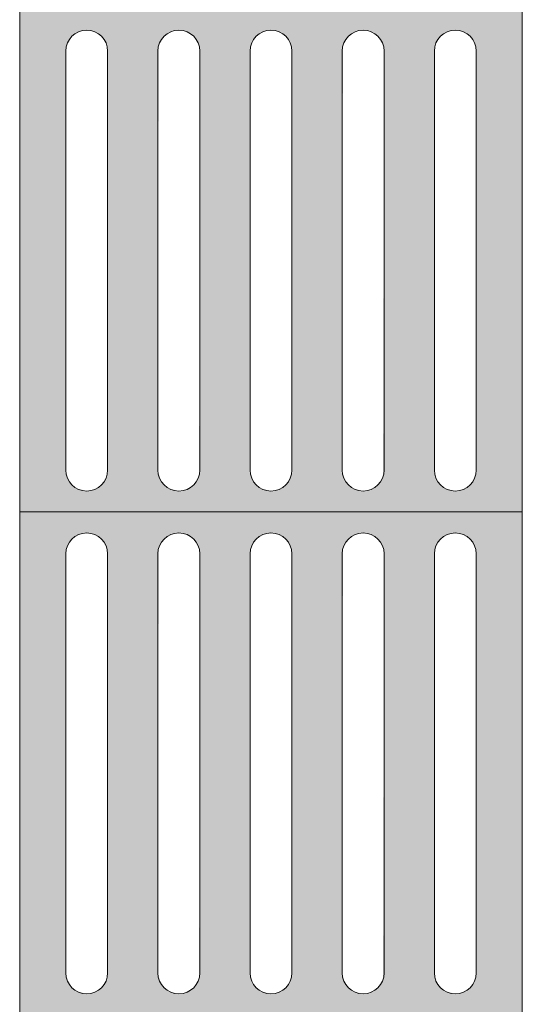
# Model space of a CAD drawing. Header units: metres. Extents: x -15 to 9.9, y -29.4 to -7.5.
# Tile 43 of 59: x 6.606 to 6.856, y -14.085 to -13.595. Entities that reach past the tile are written whole.
import ezdxf

# ---------------------------------------------------------------- set-up
doc = ezdxf.new("R2010")
doc.units = ezdxf.units.M
doc.layers.add('A-DETL', color=7, linetype='Continuous', lineweight=5, true_color=0x00a600)
doc.layers.add('A-DETL-GENF', color=7, linetype='Continuous', lineweight=5)

msp = doc.modelspace()

# ---------------------------------------------------------------- hatches: boundary and pattern name
at = {"layer": 'A-DETL-GENF', "true_color": 0xffffff}
h = msp.add_hatch(color=7, dxfattribs=at)
h.paths.add_polyline_path([(6.77994, -13.84004), (6.85641, -13.84004), (6.85641, -13.59004), (6.60641, -13.59004), (6.60641, -13.84004), (6.77725, -13.84004)])
h.paths.add_polyline_path([(6.77725, -13.82962), (6.77204, -13.82823), (6.76822, -13.82442), (6.76683, -13.81921), (6.76718, -13.60818), (6.76988, -13.60351), (6.77455, -13.60081), (6.77994, -13.60081), (6.78461, -13.60351), (6.78731, -13.60818), (6.78766, -13.61499), (6.78715, -13.82229), (6.78461, -13.82657), (6.77994, -13.82927)])
h.paths.add_polyline_path([(6.82308, -13.82962), (6.81787, -13.82823), (6.81406, -13.82442), (6.81266, -13.81893), (6.81302, -13.60818), (6.81571, -13.60351), (6.82038, -13.60081), (6.82577, -13.60081), (6.83044, -13.60351), (6.83314, -13.60818), (6.8335, -13.61499), (6.83314, -13.8219), (6.83044, -13.82657), (6.82577, -13.82927)])
h.paths.add_polyline_path([(6.68558, -13.82962), (6.68037, -13.82823), (6.67656, -13.82442), (6.67516, -13.81921), (6.67552, -13.60818), (6.67821, -13.60351), (6.68288, -13.60081), (6.68827, -13.60081), (6.69294, -13.60351), (6.69564, -13.60818), (6.696, -13.61499), (6.69564, -13.8219), (6.69294, -13.82657), (6.68827, -13.82927)])
h.paths.add_polyline_path([(6.63975, -13.82962), (6.63454, -13.82823), (6.63072, -13.82442), (6.62933, -13.81921), (6.62968, -13.60818), (6.63245, -13.60345), (6.63705, -13.60081), (6.64244, -13.60081), (6.64711, -13.60351), (6.64981, -13.60818), (6.65016, -13.61499), (6.64981, -13.8219), (6.64711, -13.82657), (6.64244, -13.82927)])
h.paths.add_polyline_path([(6.73141, -13.82962), (6.7262, -13.82823), (6.72239, -13.82442), (6.721, -13.81921), (6.72135, -13.60818), (6.72405, -13.60351), (6.72872, -13.60081), (6.73411, -13.60081), (6.73878, -13.60351), (6.74147, -13.60818), (6.74183, -13.61499), (6.74147, -13.8219), (6.73878, -13.82657), (6.73411, -13.82927)])
h = msp.add_hatch(color=7, dxfattribs=at)
h.paths.add_polyline_path([(6.82308, -14.09004), (6.85641, -14.09004), (6.85641, -13.84004), (6.60641, -13.84004), (6.60641, -14.09004), (6.82038, -14.09004)])
h.paths.add_polyline_path([(6.77725, -14.07962), (6.77204, -14.07823), (6.76822, -14.07442), (6.76683, -14.06921), (6.76718, -13.85818), (6.76988, -13.85351), (6.77455, -13.85081), (6.77994, -13.85081), (6.78461, -13.85351), (6.78731, -13.85818), (6.78766, -13.86087), (6.78715, -14.07229), (6.78461, -14.07657), (6.77994, -14.07927)])
h.paths.add_polyline_path([(6.82308, -14.07962), (6.81787, -14.07823), (6.81406, -14.07442), (6.81266, -14.06893), (6.81302, -13.85818), (6.81571, -13.85351), (6.82038, -13.85081), (6.82577, -13.85081), (6.83044, -13.85351), (6.83314, -13.85818), (6.8335, -13.86087), (6.83314, -14.0719), (6.83044, -14.07657), (6.82577, -14.07927)])
h.paths.add_polyline_path([(6.73141, -14.07962), (6.7262, -14.07823), (6.72239, -14.07442), (6.721, -14.06921), (6.72135, -13.85818), (6.72405, -13.85351), (6.72872, -13.85081), (6.73411, -13.85081), (6.73878, -13.85351), (6.74147, -13.85818), (6.74183, -13.86087), (6.74147, -14.0719), (6.73878, -14.07657), (6.73411, -14.07927)])
h.paths.add_polyline_path([(6.68558, -14.07962), (6.68037, -14.07823), (6.67656, -14.07442), (6.67516, -14.06921), (6.67552, -13.85818), (6.67821, -13.85351), (6.68288, -13.85081), (6.68827, -13.85081), (6.69294, -13.85351), (6.69564, -13.85818), (6.696, -13.86087), (6.69564, -14.0719), (6.69294, -14.07657), (6.68827, -14.07927)])
h.paths.add_polyline_path([(6.63975, -14.07962), (6.63454, -14.07823), (6.63072, -14.07442), (6.62933, -14.06921), (6.62968, -13.85818), (6.63238, -13.85351), (6.63705, -13.85081), (6.64244, -13.85081), (6.64711, -13.85351), (6.64981, -13.85818), (6.65016, -13.86087), (6.64981, -14.0719), (6.64711, -14.07657), (6.64244, -14.07927)])

# ---------------------------------------------------------------- linework, layer by layer
at = {"layer": 'A-DETL', "color": 8, "true_color": 0x808080}
for p, q in [((6.60641, -13.59004), (6.60641, -13.84004)), ((6.85641, -13.84004), (6.85641, -13.59004)), ((6.62933, -13.81921), (6.62933, -13.61087)), ((6.65016, -13.61087), (6.65016, -13.81921)), ((6.67516, -13.81921), (6.67516, -13.61087)), ((6.696, -13.61087), (6.696, -13.81921)), ((6.721, -13.81921), (6.721, -13.61087)), ((6.74183, -13.61087), (6.74183, -13.81921)), ((6.76683, -13.81921), (6.76683, -13.61087)), ((6.78766, -13.61087), (6.78766, -13.81921)), ((6.81266, -13.81921), (6.81266, -13.61087)), ((6.8335, -13.61087), (6.8335, -13.81921)), ((6.85641, -13.84004), (6.60641, -13.84004)), ((6.60641, -13.84004), (6.60641, -14.09004)), ((6.85641, -14.09004), (6.85641, -13.84004)), ((6.62933, -14.06921), (6.62933, -13.86087)), ((6.65016, -13.86087), (6.65016, -14.06921)), ((6.67516, -14.06921), (6.67516, -13.86087)), ((6.696, -13.86087), (6.696, -14.06921)), ((6.721, -14.06921), (6.721, -13.86087)), ((6.74183, -13.86087), (6.74183, -14.06921)), ((6.76683, -14.06921), (6.76683, -13.86087)), ((6.78766, -13.86087), (6.78766, -14.06921)), ((6.81266, -14.06921), (6.81266, -13.86087)), ((6.8335, -13.86087), (6.8335, -14.06921))]:
    msp.add_line(p, q, dxfattribs=at)
for centre, start, end in [((6.63975, -13.61087), 0, 180), ((6.68558, -13.61087), 0, 180), ((6.73141, -13.61087), 0, 180), ((6.77725, -13.61087), 0, 180), ((6.82308, -13.61087), 0, 180), ((6.63975, -13.81921), 180, 0), ((6.68558, -13.81921), 180, 0), ((6.73141, -13.81921), 180, 0), ((6.77725, -13.81921), 180, 0), ((6.82308, -13.81921), 180, 0), ((6.63975, -13.86087), 0, 180), ((6.68558, -13.86087), 0, 180), ((6.73141, -13.86087), 0, 180), ((6.77725, -13.86087), 0, 180), ((6.82308, -13.86087), 0, 180), ((6.63975, -14.06921), 180, 0), ((6.68558, -14.06921), 180, 0), ((6.73141, -14.06921), 180, 0), ((6.77725, -14.06921), 180, 0), ((6.82308, -14.06921), 180, 0)]:
    msp.add_arc(centre, 0.01042, start, end, dxfattribs=at)

doc.saveas('drawing.dxf')
